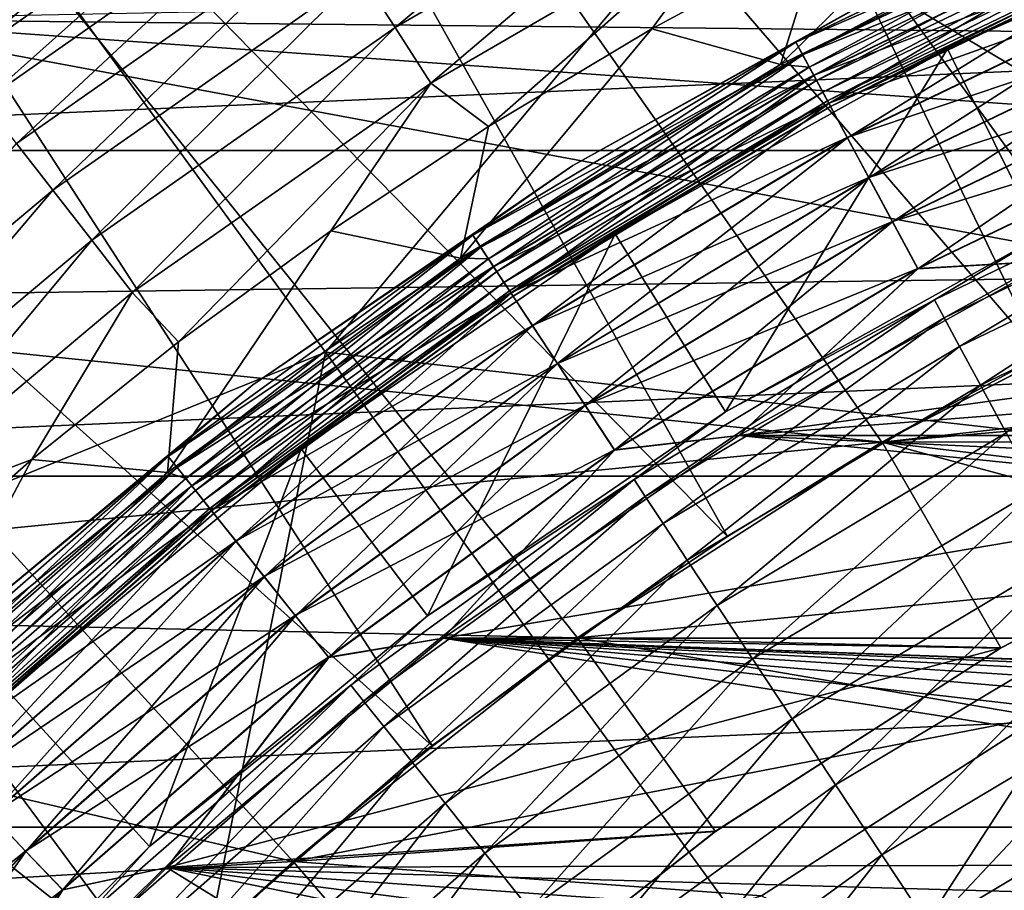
# Model space of a CAD drawing. Header units: metres. Extents: x -37.4 to 37.6, y -35 to 35.
# Tile 233 of 256: x -8.7 to -5.6, y 9 to 11.7. Entities that reach past the tile are written whole.
import ezdxf

# ---------------------------------------------------------------- set-up
doc = ezdxf.new("R2010")
doc.units = ezdxf.units.M
doc.layers.add('solid_506616_SW0001', color=7, linetype='CONTINUOUS')

msp = doc.modelspace()

# ---------------------------------------------------------------- linework, layer by layer
at = {"layer": 'solid_506616_SW0001'}
for points in [[(-8.553903, 16.965553, -102.800003), (-11.07969, 19.325901, -102.800003), (-19.325901, 11.07969, -102.800003)], [(-9.961311, 16.179316, -102.800003), (-8.553903, 16.965553, -102.800003), (-19.325901, 11.07969, -102.800003)], [(-3.924816, 11.34001, 24.77), (-5.164875, 16.865088, 23.259241), (-6.576528, 16.36632, 23.259241)], [(-4.98498, 10.915584, 24.77), (-6.576528, 16.36632, 23.259241), (-7.940796, 15.74963, 23.259241)], [(-4.459949, 11.140415, 24.77), (-3.924816, 11.34001, 24.77), (-6.576528, 16.36632, 23.259241)], [(-4.98498, 10.915584, 24.77), (-4.459949, 11.140415, 24.77), (-6.576528, 16.36632, 23.259241)], [(-5.498718, 10.666025, 24.77), (-7.940796, 15.74963, 23.259241), (-9.247851, 15.019465, 23.259241)], [(-5.498718, 10.666025, 24.77), (-4.98498, 10.915584, 24.77), (-7.940796, 15.74963, 23.259241)], [(-6.48769, 10.095042, 24.77), (-9.247851, 15.019465, 23.259241), (-10.488276, 14.181086, 23.259241)], [(-6, 10.392304, 24.77), (-5.498718, 10.666025, 24.77), (-9.247851, 15.019465, 23.259241)], [(-6.48769, 10.095042, 24.77), (-6, 10.392304, 24.77), (-9.247851, 15.019465, 23.259241)], [(-7.417908, 9.432637, 24.77), (-10.488276, 14.181086, 23.259241), (-11.653131, 13.24053, 23.259241)], [(-6.960683, 9.774912, 24.77), (-6.48769, 10.095042, 24.77), (-10.488276, 14.181086, 23.259241)], [(-7.417908, 9.432637, 24.77), (-6.960683, 9.774912, 24.77), (-10.488276, 14.181086, 23.259241)], [(12.827591, 0.574696, -156.300003), (-12.827591, 0.574696, -156.300003), (-8.927591, 13.574696, -156.300003)], [(12.827591, 0.574696, -156.300003), (-8.927591, 13.574696, -156.300003), (8.927591, 13.574696, -156.300003)], [(-8.280948, 8.684809, 24.77), (-11.653131, 13.24053, 23.259241), (-12.734027, 12.204576, 23.259241)], [(-7.858329, 9.068995, 24.77), (-7.417908, 9.432637, 24.77), (-11.653131, 13.24053, 23.259241)], [(-8.280948, 8.684809, 24.77), (-7.858329, 9.068995, 24.77), (-11.653131, 13.24053, 23.259241)], [(-7.756339, 10.676888, 75.962807), (-9.358871, 12.881983, 75.409752), (-9.773635, 9.854259, 75.852699)], [(-6.35379, 12.350456, 75.850883), (-9.358871, 12.881983, 75.409752), (-7.756339, 10.676888, 75.962807)], [(-5.401357, 12.778983, 75.875092), (-6.35379, 12.350456, 75.850883), (-4.901785, 10.351942, 76.275574)], [(-9.05036, 11.754933, 26.056376), (-8.026987, 12.473062, 26.056393), (-8.993527, 11.677598, 25.871439)], [(-8.026987, 12.473062, 26.056393), (-7.978336, 12.390121, 25.871445), (-8.993527, 11.677598, 25.871439)], [(-7.644891, 11.869614, 25.332724), (-6.618709, 12.466665, 25.332716), (-7.535912, 11.701383, 25.258499)], [(-6.618709, 12.466665, 25.332716), (-6.524271, 12.289781, 25.258495), (-7.535912, 11.701383, 25.258499)], [(-8.993527, 11.677598, 25.871439), (-7.978336, 12.390121, 25.871445), (-8.921685, 11.582563, 25.704565)], [(-7.978336, 12.390121, 25.871445), (-7.915718, 12.288644, 25.704561), (-8.921685, 11.582563, 25.704565)], [(-4.901785, 10.351942, 76.275574), (-6.35379, 12.350456, 75.850883), (-7.756339, 10.676888, 75.962807)], [(-8.921685, 11.582563, 25.704565), (-7.915718, 12.288644, 25.704561), (-8.833735, 11.468211, 25.557795)], [(-7.915718, 12.288644, 25.704561), (-7.838147, 12.166965, 25.557789), (-8.833735, 11.468211, 25.557795)], [(-7.535912, 11.701383, 25.258499), (-6.524271, 12.289781, 25.258495), (-7.423235, 11.525158, 25.212526)], [(-6.524271, 12.289781, 25.258495), (-6.427235, 12.104169, 25.212524), (-7.423235, 11.525158, 25.212526)], [(-11.313913, 11.313463, -3.596469), (11.313913, 11.313463, -3.596469), (10.284721, 12.256608, -3.596469)], [(-11.313913, 11.313463, -3.596469), (10.284721, 12.256608, -3.596469), (-10.284721, 12.256608, -3.596469)], [(-6.320427, 11.584622, 25.196838), (-6.195172, 11.984443, 25.196838), (-5.648385, 12.248886, 25.196838)], [(-5.244875, 12.108953, 25.196838), (-6.320427, 11.584622, 25.196838), (-5.648385, 12.248886, 25.196838)], [(-8.684809, 8.280948, 24.77), (-12.734027, 12.204576, 23.259241), (-13.723172, 11.080688, 23.259241)], [(-8.684809, 8.280948, 24.77), (-8.280948, 8.684809, 24.77), (-12.734027, 12.204576, 23.259241)], [(-8.833735, 11.468211, 25.557795), (-7.838147, 12.166965, 25.557789), (-8.730784, 11.33553, 25.43317)], [(-7.838147, 12.166965, 25.557789), (-7.746769, 12.026068, 25.433165), (-8.730784, 11.33553, 25.43317)], [(-6.271661, 11.654698, 18.127556), (-5.201694, 12.169968, 18.127556), (-5.906033, 11.860913, 18.299999)], [(-5.18402, 12.128617, 17.958963), (-5.201694, 12.169968, 18.127556), (-6.271661, 11.654698, 18.127556)], [(-6.271561, 11.654512, 20.473648), (-5.201611, 12.169773, 20.473648), (-6.250154, 11.614732, 20.642183)], [(-5.906033, 11.860913, 20.299999), (-5.201611, 12.169773, 20.473648), (-6.271561, 11.654512, 20.473648)], [(-5.201611, 12.169773, 20.473648), (-5.183856, 12.128234, 20.642183), (-6.250154, 11.614732, 20.642183)], [(-6.250351, 11.615099, 17.958963), (-5.18402, 12.128617, 17.958963), (-6.271661, 11.654698, 18.127556)], [(-5.155097, 12.06095, 17.800756), (-5.18402, 12.128617, 17.958963), (-6.250351, 11.615099, 17.958963)], [(-6.250154, 11.614732, 20.642183), (-5.183856, 12.128234, 20.642183), (-6.215191, 11.54976, 20.800303)], [(-5.183856, 12.128234, 20.642183), (-5.154858, 12.06039, 20.800303), (-6.215191, 11.54976, 20.800303)], [(-5.498673, 11.042825, 63.234383), (-5.793091, 11.634096, 25.393347), (-4.69492, 12.118986, 25.393347)], [(-5.110967, 11.957702, 25.34227), (-4.69492, 12.118986, 25.393347), (-5.793091, 11.634096, 25.393347)], [(-7.423235, 11.525158, 25.212526), (-6.427235, 12.104169, 25.212524), (-7.241239, 11.388767, 25.196838)], [(-6.427235, 12.104169, 25.212524), (-6.726329, 11.697468, 25.196838), (-7.241239, 11.388767, 25.196838)], [(-6.427235, 12.104169, 25.212524), (-6.195172, 11.984443, 25.196838), (-6.726329, 11.697468, 25.196838)], [(-6.229281, 11.575945, 25.203449), (-6.320427, 11.584622, 25.196838), (-5.244875, 12.108953, 25.196838)], [(-5.166544, 12.087732, 25.203449), (-6.229281, 11.575945, 25.203449), (-5.244875, 12.108953, 25.196838)], [(-6.206605, 11.533805, 25.222977), (-6.229281, 11.575945, 25.203449), (-5.166544, 12.087732, 25.203449)], [(-5.147737, 12.043729, 25.222977), (-6.206605, 11.533805, 25.222977), (-5.166544, 12.087732, 25.203449)], [(-6.21548, 11.550298, 17.800756), (-5.155097, 12.06095, 17.800756), (-6.250351, 11.615099, 17.958963)], [(-5.115808, 11.969027, 17.657747), (-5.155097, 12.06095, 17.800756), (-6.21548, 11.550298, 17.800756)], [(-6.215191, 11.54976, 20.800303), (-5.154858, 12.06039, 20.800303), (-6.167736, 11.461575, 20.943188)], [(-5.154858, 12.06039, 20.800303), (-5.115499, 11.968305, 20.943188), (-6.167736, 11.461575, 20.943188)], [(-8.730784, 11.33553, 25.43317), (-7.746769, 12.026068, 25.433165), (-8.61618, 11.18815, 25.332727)], [(-7.746769, 12.026068, 25.433165), (-7.644891, 11.869614, 25.332724), (-8.61618, 11.18815, 25.332727)], [(-6.187057, 11.497478, 25.254116), (-6.206605, 11.533805, 25.222977), (-5.147737, 12.043729, 25.222977)], [(-5.131524, 12.005796, 25.254116), (-6.187057, 11.497478, 25.254116), (-5.147737, 12.043729, 25.222977)], [(-6.171943, 11.469391, 25.294785), (-6.187057, 11.497478, 25.254116), (-5.131524, 12.005796, 25.254116)], [(-5.118988, 11.976467, 25.294785), (-6.171943, 11.469391, 25.294785), (-5.131524, 12.005796, 25.254116)], [(-6.320427, 11.584622, 25.196838), (-6.726329, 11.697468, 25.196838), (-6.195172, 11.984443, 25.196838)], [(-6.168108, 11.462266, 17.657747), (-5.115808, 11.969027, 17.657747), (-6.21548, 11.550298, 17.800756)], [(-6.162271, 11.45142, 25.34227), (-6.171943, 11.469391, 25.294785), (-5.118988, 11.976467, 25.294785)], [(-5.067346, 11.855645, 17.534292), (-5.115808, 11.969027, 17.657747), (-6.168108, 11.462266, 17.657747)], [(-6.167736, 11.461575, 20.943188), (-5.115499, 11.968305, 20.943188), (-6.109234, 11.35286, 21.066492)], [(-5.110967, 11.957702, 25.34227), (-6.162271, 11.45142, 25.34227), (-5.118988, 11.976467, 25.294785)], [(-5.115499, 11.968305, 20.943188), (-5.066978, 11.854784, 21.066492), (-6.109234, 11.35286, 21.066492)], [(-5.110967, 11.957702, 25.34227), (-5.793091, 11.634096, 25.393347), (-6.162271, 11.45142, 25.34227)], [(-9.352347, 11.727472, 3.8), (-1.708294, 11.877765, 3.8), (-2.829124, 11.661559, 3.8)], [(-8.61618, 11.18815, 25.332727), (-7.644891, 11.869614, 25.332724), (-8.493369, 11.029817, 25.258501)], [(-7.644891, 11.869614, 25.332724), (-7.535912, 11.701383, 25.258499), (-8.493369, 11.029817, 25.258501)], [(-6.975226, 11.265377, 20.299999), (-5.906033, 11.860913, 20.299999), (-6.271561, 11.654512, 20.473648)], [(-5.906033, 11.860913, 18.299999), (-5.906033, 11.860913, 20.299999), (-6.975226, 11.265377, 20.299999)], [(-6.975226, 11.265377, 18.299999), (-5.906033, 11.860913, 18.299999), (-6.975226, 11.265377, 20.299999)], [(-6.271661, 11.654698, 18.127556), (-5.906033, 11.860913, 18.299999), (-6.975226, 11.265377, 18.299999)], [(-6.109678, 11.353684, 17.534292), (-5.067346, 11.855645, 17.534292), (-6.168108, 11.462266, 17.657747)], [(-5.011188, 11.724257, 17.434149), (-5.067346, 11.855645, 17.534292), (-6.109678, 11.353684, 17.534292)], [(-6.109234, 11.35286, 21.066492), (-5.066978, 11.854784, 21.066492), (-6.041467, 11.226928, 21.166462)], [(-5.066978, 11.854784, 21.066492), (-5.010772, 11.723284, 21.166462), (-6.041467, 11.226928, 21.166462)], [(-10.366118, 10.841528, 3.8), (-9.352347, 11.727472, 3.8), (-4.985572, 10.915195, 3.8)], [(-9.352347, 11.727472, 3.8), (-2.829124, 11.661559, 3.8), (-3.924214, 11.340185, 3.8)], [(-9.352347, 11.727472, 3.8), (-3.924214, 11.340185, 3.8), (-4.985572, 10.915195, 3.8)], [(-6.041969, 11.227859, 17.434149), (-5.011188, 11.724257, 17.434149), (-6.109678, 11.353684, 17.534292)], [(-4.949044, 11.578863, 17.360367), (-5.011188, 11.724257, 17.434149), (-6.041969, 11.227859, 17.434149)], [(-6.041467, 11.226928, 21.166462), (-5.010772, 11.723284, 21.166462), (-5.966497, 11.08761, 21.240049)], [(-5.010772, 11.723284, 21.166462), (-4.948592, 11.577807, 21.240049), (-5.966497, 11.08761, 21.240049)], [(-8.493369, 11.029817, 25.258501), (-7.535912, 11.701383, 25.258499), (-8.365795, 10.864279, 25.212526)], [(-7.535912, 11.701383, 25.258499), (-7.423235, 11.525158, 25.212526), (-8.365795, 10.864279, 25.212526)], [(-7.329728, 10.973363, 25.196838), (-7.241239, 11.388767, 25.196838), (-6.726329, 11.697468, 25.196838)], [(-6.320427, 11.584622, 25.196838), (-7.329728, 10.973363, 25.196838), (-6.726329, 11.697468, 25.196838)], [(-7.291132, 11.045593, 18.127556), (-6.271661, 11.654698, 18.127556), (-6.975226, 11.265377, 18.299999)], [(-6.250351, 11.615099, 17.958963), (-6.271661, 11.654698, 18.127556), (-7.291132, 11.045593, 18.127556)], [(-7.291016, 11.045417, 20.473648), (-6.271561, 11.654512, 20.473648), (-7.266129, 11.007715, 20.642183)], [(-6.975226, 11.265377, 20.299999), (-6.271561, 11.654512, 20.473648), (-7.291016, 11.045417, 20.473648)], [(-6.271561, 11.654512, 20.473648), (-6.250154, 11.614732, 20.642183), (-7.266129, 11.007715, 20.642183)], [(-6.49412, 10.488364, 63.234383), (-6.841838, 11.049948, 25.393347), (-5.793091, 11.634096, 25.393347)], [(-6.162271, 11.45142, 25.34227), (-5.793091, 11.634096, 25.393347), (-6.841838, 11.049948, 25.393347)], [(-5.498673, 11.042825, 63.234383), (-6.49412, 10.488364, 63.234383), (-5.793091, 11.634096, 25.393347)], [(-7.266359, 11.008063, 17.958963), (-6.250351, 11.615099, 17.958963), (-7.291132, 11.045593, 18.127556)], [(-6.21548, 11.550298, 17.800756), (-6.250351, 11.615099, 17.958963), (-7.266359, 11.008063, 17.958963)], [(-7.266129, 11.007715, 20.642183), (-6.250154, 11.614732, 20.642183), (-7.225482, 10.946138, 20.800303)], [(-6.250154, 11.614732, 20.642183), (-6.215191, 11.54976, 20.800303), (-7.225482, 10.946138, 20.800303)], [(-7.241864, 10.970955, 25.203449), (-7.329728, 10.973363, 25.196838), (-6.320427, 11.584622, 25.196838)], [(-6.229281, 11.575945, 25.203449), (-7.241864, 10.970955, 25.203449), (-6.320427, 11.584622, 25.196838)], [(-7.215501, 10.931017, 25.222977), (-7.241864, 10.970955, 25.203449), (-6.229281, 11.575945, 25.203449)], [(-6.206605, 11.533805, 25.222977), (-7.215501, 10.931017, 25.222977), (-6.229281, 11.575945, 25.203449)], [(-5.967041, 11.088621, 17.360367), (-4.949044, 11.578863, 17.360367), (-6.041969, 11.227859, 17.434149)], [(-4.882805, 11.423889, 17.315193), (-4.949044, 11.578863, 17.360367), (-5.967041, 11.088621, 17.360367)], [(-5.966497, 11.08761, 21.240049), (-4.948592, 11.577807, 21.240049), (-5.886607, 10.93915, 21.285019)], [(-4.948592, 11.577807, 21.240049), (-4.882332, 11.422783, 21.285019), (-5.886607, 10.93915, 21.285019)], [(-7.225819, 10.946648, 17.800756), (-6.21548, 11.550298, 17.800756), (-7.266359, 11.008063, 17.958963)], [(-6.168108, 11.462266, 17.657747), (-6.21548, 11.550298, 17.800756), (-7.225819, 10.946648, 17.800756)], [(-7.225482, 10.946138, 20.800303), (-6.215191, 11.54976, 20.800303), (-7.170314, 10.862561, 20.943188)], [(-7.192776, 10.896589, 25.254116), (-7.215501, 10.931017, 25.222977), (-6.206605, 11.533805, 25.222977)], [(-6.187057, 11.497478, 25.254116), (-7.192776, 10.896589, 25.254116), (-6.206605, 11.533805, 25.222977)], [(-6.215191, 11.54976, 20.800303), (-6.167736, 11.461575, 20.943188), (-7.170314, 10.862561, 20.943188)], [(-8.365795, 10.864279, 25.212526), (-7.423235, 11.525158, 25.212526), (-8.219419, 10.708972, 25.196838)], [(-7.423235, 11.525158, 25.212526), (-7.738779, 11.059411, 25.196838), (-8.219419, 10.708972, 25.196838)], [(-7.423235, 11.525158, 25.212526), (-7.241239, 11.388767, 25.196838), (-7.738779, 11.059411, 25.196838)], [(-7.175204, 10.86997, 25.294785), (-7.192776, 10.896589, 25.254116), (-6.187057, 11.497478, 25.254116)], [(-6.171943, 11.469391, 25.294785), (-7.175204, 10.86997, 25.294785), (-6.187057, 11.497478, 25.254116)], [(-7.163961, 10.852938, 25.34227), (-7.175204, 10.86997, 25.294785), (-6.171943, 11.469391, 25.294785)], [(-6.162271, 11.45142, 25.34227), (-7.163961, 10.852938, 25.34227), (-6.171943, 11.469391, 25.294785)], [(-7.170747, 10.863217, 17.657747), (-6.168108, 11.462266, 17.657747), (-7.225819, 10.946648, 17.800756)], [(-6.109678, 11.353684, 17.534292), (-6.168108, 11.462266, 17.657747), (-7.170747, 10.863217, 17.657747)], [(-7.170314, 10.862561, 20.943188), (-6.167736, 11.461575, 20.943188), (-7.102303, 10.759529, 21.066492)], [(-6.162271, 11.45142, 25.34227), (-6.841838, 11.049948, 25.393347), (-7.163961, 10.852938, 25.34227)], [(-6.167736, 11.461575, 20.943188), (-6.109234, 11.35286, 21.066492), (-7.102303, 10.759529, 21.066492)], [(-5.887177, 10.940209, 17.315193), (-4.882805, 11.423889, 17.315193), (-5.967041, 11.088621, 17.360367)], [(-5.463039, 10.964374, 17.299999), (-4.882805, 11.423889, 17.315193), (-5.887177, 10.940209, 17.315193)], [(-5.886607, 10.93915, 21.285019), (-4.882332, 11.422783, 21.285019), (-5.463039, 10.964374, 21.299999)], [(-7.329728, 10.973363, 25.196838), (-7.738779, 11.059411, 25.196838), (-7.241239, 11.388767, 25.196838)], [(-7.102818, 10.76031, 17.534292), (-6.109678, 11.353684, 17.534292), (-7.170747, 10.863217, 17.657747)], [(-6.041969, 11.227859, 17.434149), (-6.109678, 11.353684, 17.534292), (-7.102818, 10.76031, 17.534292)], [(-7.102303, 10.759529, 21.066492), (-6.109234, 11.35286, 21.066492), (-7.02352, 10.640178, 21.166462)], [(-6.109234, 11.35286, 21.066492), (-6.041467, 11.226928, 21.166462), (-7.02352, 10.640178, 21.166462)], [(-12.256732, 10.284498, -3.596469), (12.256732, 10.284498, -3.596469), (11.313913, 11.313463, -3.596469)], [(-12.256732, 10.284498, -3.596469), (11.313913, 11.313463, -3.596469), (-11.313913, 11.313463, -3.596469)], [(-8.730784, 11.33553, 25.43317), (-8.61618, 11.18815, 25.332727), (-9.524857, 10.425421, 25.332733)], [(-5.833931, 10.841261, 63.51548), (-5.498673, 11.042825, 63.234383), (-4.838643, 11.320567, 63.51548)], [(-5.833931, 10.841261, 63.51548), (-4.838643, 11.320567, 63.51548), (-5.803501, 10.784712, 63.790558)], [(-4.838643, 11.320567, 63.51548), (-4.813404, 11.261518, 63.790558), (-5.803501, 10.784712, 63.790558)], [(-7.984909, 10.573729, 20.299999), (-6.975226, 11.265377, 20.299999), (-7.291016, 11.045417, 20.473648)], [(-6.975226, 11.265377, 18.299999), (-6.975226, 11.265377, 20.299999), (-7.984909, 10.573729, 20.299999)], [(-7.984909, 10.573729, 18.299999), (-6.975226, 11.265377, 18.299999), (-7.984909, 10.573729, 20.299999)], [(-7.291132, 11.045593, 18.127556), (-6.975226, 11.265377, 18.299999), (-7.984909, 10.573729, 18.299999)], [(-5.803501, 10.784712, 63.790558), (-4.813404, 11.261518, 63.790558), (-5.75501, 10.6946, 64.053841)], [(-4.813404, 11.261518, 63.790558), (-4.773185, 11.167422, 64.053841), (-5.75501, 10.6946, 64.053841)], [(-7.024103, 10.641061, 17.434149), (-6.041969, 11.227859, 17.434149), (-7.102818, 10.76031, 17.534292)], [(-5.967041, 11.088621, 17.360367), (-6.041969, 11.227859, 17.434149), (-7.024103, 10.641061, 17.434149)], [(-7.02352, 10.640178, 21.166462), (-6.041467, 11.226928, 21.166462), (-6.936364, 10.508142, 21.240049)], [(-6.041467, 11.226928, 21.166462), (-5.966497, 11.08761, 21.240049), (-6.936364, 10.508142, 21.240049)], [(-9.524857, 10.425421, 25.332733), (-8.61618, 11.18815, 25.332727), (-9.388991, 10.278032, 25.258505)], [(-8.61618, 11.18815, 25.332727), (-8.493369, 11.029817, 25.258501), (-9.388991, 10.278032, 25.258505)], [(-5.75501, 10.6946, 64.053841), (-4.773185, 11.167422, 64.053841), (-5.689425, 10.572723, 64.300087)], [(-4.773185, 11.167422, 64.053841), (-4.71879, 11.040157, 64.300087), (-5.689425, 10.572723, 64.300087)], [(-9.068995, 7.858329, 24.77), (-8.684809, 8.280948, 24.77), (-13.723172, 11.080688, 23.259241)], [(-6.936996, 10.5091, 17.360367), (-5.967041, 11.088621, 17.360367), (-7.024103, 10.641061, 17.434149)], [(-5.887177, 10.940209, 17.315193), (-5.967041, 11.088621, 17.360367), (-6.936996, 10.5091, 17.360367)], [(-6.936364, 10.508142, 21.240049), (-5.966497, 11.08761, 21.240049), (-6.843487, 10.36744, 21.285019)], [(-5.966497, 11.08761, 21.240049), (-5.886607, 10.93915, 21.285019), (-6.843487, 10.36744, 21.285019)], [(-9.388991, 10.278032, 25.258505), (-8.493369, 11.029817, 25.258501), (-9.24734, 10.124281, 25.212526)], [(-8.493369, 11.029817, 25.258501), (-8.365795, 10.864279, 25.212526), (-9.24734, 10.124281, 25.212526)], [(-8.25396, 10.296405, 25.196838), (-8.219419, 10.708972, 25.196838), (-7.738779, 11.059411, 25.196838)], [(-7.329728, 10.973363, 25.196838), (-8.25396, 10.296405, 25.196838), (-7.738779, 11.059411, 25.196838)], [(-8.2519, 10.347554, 18.127556), (-7.291132, 11.045593, 18.127556), (-7.984909, 10.573729, 18.299999)], [(-7.266359, 11.008063, 17.958963), (-7.291132, 11.045593, 18.127556), (-8.2519, 10.347554, 18.127556)], [(-8.251768, 10.347389, 20.473648), (-7.291016, 11.045417, 20.473648), (-8.223601, 10.31207, 20.642183)], [(-7.984909, 10.573729, 20.299999), (-7.291016, 11.045417, 20.473648), (-8.251768, 10.347389, 20.473648)], [(-7.291016, 11.045417, 20.473648), (-7.266129, 11.007715, 20.642183), (-8.223601, 10.31207, 20.642183)], [(-7.434162, 9.844421, 63.234383), (-7.832212, 10.371526, 25.393347), (-6.841838, 11.049948, 25.393347)], [(-7.163961, 10.852938, 25.34227), (-6.841838, 11.049948, 25.393347), (-7.832212, 10.371526, 25.393347)], [(-6.49412, 10.488364, 63.234383), (-7.434162, 9.844421, 63.234383), (-6.841838, 11.049948, 25.393347)], [(-5.833931, 10.841261, 63.51548), (-6.49412, 10.488364, 63.234383), (-5.498673, 11.042825, 63.234383)], [(-5.689425, 10.572723, 64.300087), (-4.71879, 11.040157, 64.300087), (-5.608056, 10.421514, 64.524376)], [(-8.223862, 10.312397, 17.958963), (-7.266359, 11.008063, 17.958963), (-8.2519, 10.347554, 18.127556)], [(-7.225819, 10.946648, 17.800756), (-7.266359, 11.008063, 17.958963), (-8.223862, 10.312397, 17.958963)], [(-8.223601, 10.31207, 20.642183), (-7.266129, 11.007715, 20.642183), (-8.177599, 10.254385, 20.800303)], [(-7.266129, 11.007715, 20.642183), (-7.225482, 10.946138, 20.800303), (-8.177599, 10.254385, 20.800303)], [(-8.196139, 10.277634, 25.203449), (-8.25396, 10.296405, 25.196838), (-7.329728, 10.973363, 25.196838)], [(-7.241864, 10.970955, 25.203449), (-8.196139, 10.277634, 25.203449), (-7.329728, 10.973363, 25.196838)], [(-8.166303, 10.24022, 25.222977), (-8.196139, 10.277634, 25.203449), (-7.241864, 10.970955, 25.203449)], [(-7.215501, 10.931017, 25.222977), (-8.166303, 10.24022, 25.222977), (-7.241864, 10.970955, 25.203449)], [(-8.177979, 10.254863, 17.800756), (-7.225819, 10.946648, 17.800756), (-8.223862, 10.312397, 17.958963)], [(-7.170747, 10.863217, 17.657747), (-7.225819, 10.946648, 17.800756), (-8.177979, 10.254863, 17.800756)], [(-8.177599, 10.254385, 20.800303), (-7.225482, 10.946138, 20.800303), (-8.115161, 10.17609, 20.943188)], [(-7.225482, 10.946138, 20.800303), (-7.170314, 10.862561, 20.943188), (-8.115161, 10.17609, 20.943188)], [(-6.84415, 10.368444, 17.315193), (-5.887177, 10.940209, 17.315193), (-6.936996, 10.5091, 17.360367)], [(-6.451538, 10.413257, 17.299999), (-5.887177, 10.940209, 17.315193), (-6.84415, 10.368444, 17.315193)], [(-6.843487, 10.36744, 21.285019), (-5.886607, 10.93915, 21.285019), (-6.451538, 10.413257, 21.299999)], [(-6.451538, 10.413257, 21.299999), (-5.463039, 10.964374, 21.299999), (6.451538, 10.413257, 21.299999)], [(-5.886607, 10.93915, 21.285019), (-5.463039, 10.964374, 21.299999), (-6.451538, 10.413257, 21.299999)], [(-6.451538, 10.413257, 17.299999), (-5.463039, 10.964374, 17.299999), (-5.887177, 10.940209, 17.315193)], [(-2.652763, 10.932755, 17.299999), (-5.463039, 10.964374, 17.299999), (-6.451538, 10.413257, 17.299999)], [(-10.366118, 10.841528, 3.8), (-4.985572, 10.915195, 3.8), (-5.999434, 10.392476, 3.8)], [(-8.140582, 10.207967, 25.254116), (-8.166303, 10.24022, 25.222977), (-7.215501, 10.931017, 25.222977)], [(-7.192776, 10.896589, 25.254116), (-8.140582, 10.207967, 25.254116), (-7.215501, 10.931017, 25.222977)], [(-3.679598, 10.631022, 17.299999), (-2.652763, 10.932755, 17.299999), (-6.451538, 10.413257, 17.299999)], [(-4.985572, 10.915195, 28.799999), (-5.498718, 10.666025, 24.77), (-6, 10.392304, 24.77)], [(-5.999434, 10.392476, 28.799999), (-4.985572, 10.915195, 28.799999), (-6, 10.392304, 24.77)], [(-4.673523, 10.233313, 4.55), (-5.999434, 10.392476, 3.8), (-4.985572, 10.915195, 3.8)], [(-1.564921, 10.887947, 28.799999), (-4.985572, 10.915195, 28.799999), (-5.999434, 10.392476, 28.799999)], [(-8.120696, 10.18303, 25.294785), (-8.140582, 10.207967, 25.254116), (-7.192776, 10.896589, 25.254116)], [(-7.175204, 10.86997, 25.294785), (-8.120696, 10.18303, 25.294785), (-7.192776, 10.896589, 25.254116)], [(-2.593749, 10.68982, 28.799999), (-1.564921, 10.887947, 28.799999), (-5.999434, 10.392476, 28.799999)], [(-9.24734, 10.124281, 25.212526), (-8.365795, 10.864279, 25.212526), (-8.682631, 10.337612, 25.196838)], [(-8.365795, 10.864279, 25.212526), (-8.219419, 10.708972, 25.196838), (-8.682631, 10.337612, 25.196838)], [(-8.11565, 10.176704, 17.657747), (-7.170747, 10.863217, 17.657747), (-8.177979, 10.254863, 17.800756)], [(-8.107971, 10.167074, 25.34227), (-8.120696, 10.18303, 25.294785), (-7.175204, 10.86997, 25.294785)], [(-7.102818, 10.76031, 17.534292), (-7.170747, 10.863217, 17.657747), (-8.11565, 10.176704, 17.657747)], [(-8.115161, 10.17609, 20.943188), (-7.170314, 10.862561, 20.943188), (-8.038188, 10.079569, 21.066492)], [(-7.163961, 10.852938, 25.34227), (-8.107971, 10.167074, 25.34227), (-7.175204, 10.86997, 25.294785)], [(-7.163961, 10.852938, 25.34227), (-7.832212, 10.371526, 25.393347), (-8.107971, 10.167074, 25.34227)], [(-7.170314, 10.862561, 20.943188), (-7.102303, 10.759529, 21.066492), (-8.038188, 10.079569, 21.066492)], [(-11.295488, 9.869639, 3.8), (-10.366118, 10.841528, 3.8), (-5.999434, 10.392476, 3.8)], [(-6.782249, 10.274668, 63.51548), (-6.49412, 10.488364, 63.234383), (-5.833931, 10.841261, 63.51548)], [(-6.782249, 10.274668, 63.51548), (-5.833931, 10.841261, 63.51548), (-6.746872, 10.221074, 63.790558)], [(-5.833931, 10.841261, 63.51548), (-5.803501, 10.784712, 63.790558), (-6.746872, 10.221074, 63.790558)], [(-6.746872, 10.221074, 63.790558), (-5.803501, 10.784712, 63.790558), (-6.690498, 10.135672, 64.053841)], [(-5.803501, 10.784712, 63.790558), (-5.75501, 10.6946, 64.053841), (-6.690498, 10.135672, 64.053841)], [(-8.038772, 10.0803, 17.534292), (-7.102818, 10.76031, 17.534292), (-8.11565, 10.176704, 17.657747)], [(-7.024103, 10.641061, 17.434149), (-7.102818, 10.76031, 17.534292), (-8.038772, 10.0803, 17.534292)], [(-8.038188, 10.079569, 21.066492), (-7.102303, 10.759529, 21.066492), (-7.949024, 9.96776, 21.166462)], [(-7.102303, 10.759529, 21.066492), (-7.02352, 10.640178, 21.166462), (-7.949024, 9.96776, 21.166462)], [(-8.25396, 10.296405, 25.196838), (-8.682631, 10.337612, 25.196838), (-8.219419, 10.708972, 25.196838)], [(-6.690498, 10.135672, 64.053841), (-5.75501, 10.6946, 64.053841), (-6.614253, 10.020164, 64.300087)], [(-5.75501, 10.6946, 64.053841), (-5.689425, 10.572723, 64.300087), (-6.614253, 10.020164, 64.300087)], [(-3.597744, 10.394807, 28.799999), (-2.593749, 10.68982, 28.799999), (-5.999434, 10.392476, 28.799999)], [(-7.756339, 10.676888, 75.962807), (-9.773635, 9.854259, 75.852699), (-8.318792, 7.85184, 76.277832)], [(-6.136308, 8.447708, 76.414948), (-7.756339, 10.676888, 75.962807), (-8.318792, 7.85184, 76.277832)], [(-4.901785, 10.351942, 76.275574), (-7.756339, 10.676888, 75.962807), (-6.136308, 8.447708, 76.414948)], [(-7.949684, 9.968588, 17.434149), (-7.024103, 10.641061, 17.434149), (-8.038772, 10.0803, 17.534292)], [(-6.936996, 10.5091, 17.360367), (-7.024103, 10.641061, 17.434149), (-7.949684, 9.968588, 17.434149)], [(-7.949024, 9.96776, 21.166462), (-7.02352, 10.640178, 21.166462), (-7.850382, 9.844069, 21.240049)], [(-7.02352, 10.640178, 21.166462), (-6.936364, 10.508142, 21.240049), (-7.850382, 9.844069, 21.240049)], [(-4.672993, 10.233531, 17.299999), (-3.679598, 10.631022, 17.299999), (-6.451538, 10.413257, 17.299999)], [(-8.926467, 9.791868, 20.299999), (-7.984909, 10.573729, 20.299999), (-8.251768, 10.347389, 20.473648)], [(-7.984909, 10.573729, 18.299999), (-7.984909, 10.573729, 20.299999), (-8.926467, 9.791868, 20.299999)], [(-8.926467, 9.791868, 18.299999), (-7.984909, 10.573729, 18.299999), (-8.926467, 9.791868, 20.299999)], [(-8.2519, 10.347554, 18.127556), (-7.984909, 10.573729, 18.299999), (-8.926467, 9.791868, 18.299999)], [(-6.614253, 10.020164, 64.300087), (-5.689425, 10.572723, 64.300087), (-6.519656, 9.876857, 64.524376)], [(-5.689425, 10.572723, 64.300087), (-5.608056, 10.421514, 64.524376), (-6.519656, 9.876857, 64.524376)], [(-7.851099, 9.844966, 17.360367), (-6.936996, 10.5091, 17.360367), (-7.949684, 9.968588, 17.434149)], [(-6.84415, 10.368444, 17.315193), (-6.936996, 10.5091, 17.360367), (-7.851099, 9.844966, 17.360367)], [(-7.850382, 9.844069, 21.240049), (-6.936364, 10.508142, 21.240049), (-7.745268, 9.712258, 21.285019)], [(-6.936364, 10.508142, 21.240049), (-6.843487, 10.36744, 21.285019), (-7.745268, 9.712258, 21.285019)], [(-6.782249, 10.274668, 63.51548), (-7.434162, 9.844421, 63.234383), (-6.49412, 10.488364, 63.234383)], [(-7.38475, 9.773803, 21.299999), (-6.451538, 10.413257, 21.299999), (7.38475, 9.773803, 21.299999)], [(-6.843487, 10.36744, 21.285019), (-6.451538, 10.413257, 21.299999), (-7.38475, 9.773803, 21.299999)], [(-7.38475, 9.773803, 17.299999), (-6.451538, 10.413257, 17.299999), (-6.84415, 10.368444, 17.315193)], [(-4.672993, 10.233531, 17.299999), (-6.451538, 10.413257, 17.299999), (-7.38475, 9.773803, 17.299999)], [(-6.519656, 9.876857, 64.524376), (-5.608056, 10.421514, 64.524376), (-6.408596, 9.708607, 64.722237)], [(-6.451538, 10.413257, 21.299999), (6.451538, 10.413257, 21.299999), (7.38475, 9.773803, 21.299999)], [(-5.608056, 10.421514, 64.524376), (-5.512524, 10.243985, 64.722237), (-6.408596, 9.708607, 64.722237)], [(-11.295488, 9.869639, 3.8), (-5.999434, 10.392476, 3.8), (-6.960994, 9.774679, 3.8)], [(-5.625116, 9.742719, 4.55), (-6.960994, 9.774679, 3.8), (-5.999434, 10.392476, 3.8)], [(-6.960994, 9.774679, 28.799999), (-5.999434, 10.392476, 28.799999), (-6.960683, 9.774912, 24.77)], [(-4.569046, 10.006166, 28.799999), (-5.999434, 10.392476, 28.799999), (-6.960994, 9.774679, 28.799999)], [(-5.999434, 10.392476, 28.799999), (-6.48769, 10.095042, 24.77), (-6.960683, 9.774912, 24.77)], [(-5.999434, 10.392476, 28.799999), (-6, 10.392304, 24.77), (-6.48769, 10.095042, 24.77)], [(-4.569046, 10.006166, 28.799999), (-3.597744, 10.394807, 28.799999), (-5.999434, 10.392476, 28.799999)], [(-4.673523, 10.233313, 4.55), (-5.625116, 9.742719, 4.55), (-5.999434, 10.392476, 3.8)], [(-9.146228, 9.566204, 18.127556), (-8.2519, 10.347554, 18.127556), (-8.926467, 9.791868, 18.299999)], [(-8.223862, 10.312397, 17.958963), (-8.2519, 10.347554, 18.127556), (-9.146228, 9.566204, 18.127556)], [(-9.146081, 9.566051, 20.473648), (-8.251768, 10.347389, 20.473648), (-9.114862, 9.533399, 20.642183)], [(-8.926467, 9.791868, 20.299999), (-8.251768, 10.347389, 20.473648), (-9.146081, 9.566051, 20.473648)], [(-8.251768, 10.347389, 20.473648), (-8.223601, 10.31207, 20.642183), (-9.114862, 9.533399, 20.642183)], [(-8.310778, 9.116488, 63.234383), (-8.755765, 9.604617, 25.393347), (-7.832212, 10.371526, 25.393347)], [(-8.107971, 10.167074, 25.34227), (-7.832212, 10.371526, 25.393347), (-8.755765, 9.604617, 25.393347)], [(-7.434162, 9.844421, 63.234383), (-8.310778, 9.116488, 63.234383), (-7.832212, 10.371526, 25.393347)], [(-7.746018, 9.7132, 17.315193), (-6.84415, 10.368444, 17.315193), (-7.851099, 9.844966, 17.360367)], [(-7.38475, 9.773803, 17.299999), (-6.84415, 10.368444, 17.315193), (-7.746018, 9.7132, 17.315193)], [(-7.745268, 9.712258, 21.285019), (-6.843487, 10.36744, 21.285019), (-7.38475, 9.773803, 21.299999)], [(-3.435311, 8.33354, 76.619522), (-4.901785, 10.351942, 76.275574), (-6.136308, 8.447708, 76.414948)], [(-9.24734, 10.124281, 25.212526), (-8.682631, 10.337612, 25.196838), (-9.128265, 9.94531, 25.196838)], [(-9.092384, 9.565181, 25.196838), (-9.128265, 9.94531, 25.196838), (-8.682631, 10.337612, 25.196838)], [(-8.25396, 10.296405, 25.196838), (-9.092384, 9.565181, 25.196838), (-8.682631, 10.337612, 25.196838)], [(-13.106272, 9.177376, -3.596469), (13.106272, 9.177376, -3.596469), (12.256732, 10.284498, -3.596469)], [(-13.106272, 9.177376, -3.596469), (12.256732, 10.284498, -3.596469), (-12.256732, 10.284498, -3.596469)], [(-9.115151, 9.533701, 17.958963), (-8.223862, 10.312397, 17.958963), (-9.146228, 9.566204, 18.127556)], [(-8.177979, 10.254863, 17.800756), (-8.223862, 10.312397, 17.958963), (-9.115151, 9.533701, 17.958963)], [(-9.114862, 9.533399, 20.642183), (-8.223601, 10.31207, 20.642183), (-9.063874, 9.480069, 20.800303)], [(-9.084424, 9.501562, 25.203449), (-9.092384, 9.565181, 25.196838), (-8.25396, 10.296405, 25.196838)], [(-8.196139, 10.277634, 25.203449), (-9.084424, 9.501562, 25.203449), (-8.25396, 10.296405, 25.196838)], [(-8.223601, 10.31207, 20.642183), (-8.177599, 10.254385, 20.800303), (-9.063874, 9.480069, 20.800303)], [(-9.064297, 9.480511, 17.800756), (-8.177979, 10.254863, 17.800756), (-9.115151, 9.533701, 17.958963)], [(-9.051353, 9.466973, 25.222977), (-9.084424, 9.501562, 25.203449), (-8.196139, 10.277634, 25.203449)], [(-8.11565, 10.176704, 17.657747), (-8.177979, 10.254863, 17.800756), (-9.064297, 9.480511, 17.800756)], [(-9.063874, 9.480069, 20.800303), (-8.177599, 10.254385, 20.800303), (-8.99467, 9.407687, 20.943188)], [(-8.166303, 10.24022, 25.222977), (-9.051353, 9.466973, 25.222977), (-8.196139, 10.277634, 25.203449)], [(-8.177599, 10.254385, 20.800303), (-8.115161, 10.17609, 20.943188), (-8.99467, 9.407687, 20.943188)], [(-7.67596, 9.625349, 63.51548), (-7.434162, 9.844421, 63.234383), (-6.782249, 10.274668, 63.51548)], [(-7.67596, 9.625349, 63.51548), (-6.782249, 10.274668, 63.51548), (-7.635921, 9.575142, 63.790558)], [(-6.782249, 10.274668, 63.51548), (-6.746872, 10.221074, 63.790558), (-7.635921, 9.575142, 63.790558)], [(-9.022846, 9.437157, 25.254116), (-9.051353, 9.466973, 25.222977), (-8.166303, 10.24022, 25.222977)], [(-8.140582, 10.207967, 25.254116), (-9.022846, 9.437157, 25.254116), (-8.166303, 10.24022, 25.222977)], [(-5.625584, 9.74227, 17.299999), (-4.672993, 10.233531, 17.299999), (-7.38475, 9.773803, 17.299999)], [(-6.408596, 9.708607, 64.722237), (-5.512524, 10.243985, 64.722237), (-6.283286, 9.518771, 64.889717)], [(-5.512524, 10.243985, 64.722237), (-5.404735, 10.043681, 64.889717), (-6.283286, 9.518771, 64.889717)], [(-5.625584, 9.74227, 17.299999), (-4.673523, 10.233313, 4.55), (-4.672993, 10.233531, 17.299999)], [(-5.625584, 9.74227, 17.299999), (-5.625116, 9.742719, 4.55), (-4.673523, 10.233313, 4.55)], [(-9.000804, 9.414103, 25.294785), (-9.022846, 9.437157, 25.254116), (-8.140582, 10.207967, 25.254116)], [(-8.120696, 10.18303, 25.294785), (-9.000804, 9.414103, 25.294785), (-8.140582, 10.207967, 25.254116)], [(-7.635921, 9.575142, 63.790558), (-6.746872, 10.221074, 63.790558), (-7.572119, 9.495137, 64.053841)], [(-6.746872, 10.221074, 63.790558), (-6.690498, 10.135672, 64.053841), (-7.572119, 9.495137, 64.053841)], [(-8.995213, 9.408255, 17.657747), (-8.11565, 10.176704, 17.657747), (-9.064297, 9.480511, 17.800756)], [(-8.9867, 9.399352, 25.34227), (-9.000804, 9.414103, 25.294785), (-8.120696, 10.18303, 25.294785)], [(-8.038772, 10.0803, 17.534292), (-8.11565, 10.176704, 17.657747), (-8.995213, 9.408255, 17.657747)], [(-8.99467, 9.407687, 20.943188), (-8.115161, 10.17609, 20.943188), (-8.909354, 9.318454, 21.066492)], [(-8.107971, 10.167074, 25.34227), (-8.9867, 9.399352, 25.34227), (-8.120696, 10.18303, 25.294785)], [(-8.107971, 10.167074, 25.34227), (-8.755765, 9.604617, 25.393347), (-8.9867, 9.399352, 25.34227)], [(-8.115161, 10.17609, 20.943188), (-8.038188, 10.079569, 21.066492), (-8.909354, 9.318454, 21.066492)], [(-7.572119, 9.495137, 64.053841), (-6.690498, 10.135672, 64.053841), (-7.485826, 9.38693, 64.300087)], [(-6.690498, 10.135672, 64.053841), (-6.614253, 10.020164, 64.300087), (-7.485826, 9.38693, 64.300087)], [(-8.910001, 9.319131, 17.534292), (-8.038772, 10.0803, 17.534292), (-8.995213, 9.408255, 17.657747)], [(-7.949684, 9.968588, 17.434149), (-8.038772, 10.0803, 17.534292), (-8.910001, 9.319131, 17.534292)], [(-8.909354, 9.318454, 21.066492), (-8.038188, 10.079569, 21.066492), (-8.810527, 9.215088, 21.166462)], [(-8.038188, 10.079569, 21.066492), (-7.949024, 9.96776, 21.166462), (-8.810527, 9.215088, 21.166462)], [(-6.283286, 9.518771, 64.889717), (-5.404735, 10.043681, 64.889717), (-6.146227, 9.311136, 65.023491)], [(-5.404735, 10.043681, 64.889717), (-5.286841, 9.824596, 65.023491), (-6.146227, 9.311136, 65.023491)], [(-7.485826, 9.38693, 64.300087), (-6.614253, 10.020164, 64.300087), (-7.378765, 9.252678, 64.524376)], [(-6.614253, 10.020164, 64.300087), (-6.519656, 9.876857, 64.524376), (-7.378765, 9.252678, 64.524376)], [(-5.500457, 9.52584, 28.799999), (-4.569046, 10.006166, 28.799999), (-6.960994, 9.774679, 28.799999)], [(-8.811257, 9.215853, 17.434149), (-7.949684, 9.968588, 17.434149), (-8.910001, 9.319131, 17.534292)], [(-7.851099, 9.844966, 17.360367), (-7.949684, 9.968588, 17.434149), (-8.811257, 9.215853, 17.434149)], [(-8.810527, 9.215088, 21.166462), (-7.949024, 9.96776, 21.166462), (-8.701195, 9.100736, 21.240049)], [(-7.949024, 9.96776, 21.166462), (-7.850382, 9.844069, 21.240049), (-8.701195, 9.100736, 21.240049)], [(-12.13567, 8.816086, 3.8), (-11.295488, 9.869639, 3.8), (-7.858351, 9.068753, 3.8)], [(-11.295488, 9.869639, 3.8), (-6.960994, 9.774679, 3.8), (-7.858351, 9.068753, 3.8)], [(-8.318792, 7.85184, 76.277832), (-9.773635, 9.854259, 75.852699), (-9.212986, 7.946684, 76.170685)], [(-7.378765, 9.252678, 64.524376), (-6.519656, 9.876857, 64.524376), (-7.253069, 9.095061, 64.722237)], [(-6.519656, 9.876857, 64.524376), (-6.408596, 9.708607, 64.722237), (-7.253069, 9.095061, 64.722237)], [(-8.701988, 9.101566, 17.360367), (-7.851099, 9.844966, 17.360367), (-8.811257, 9.215853, 17.434149)], [(-7.746018, 9.7132, 17.315193), (-7.851099, 9.844966, 17.360367), (-8.701988, 9.101566, 17.360367)], [(-8.701195, 9.100736, 21.240049), (-7.850382, 9.844069, 21.240049), (-8.584687, 8.978879, 21.285019)], [(-7.850382, 9.844069, 21.240049), (-7.745268, 9.712258, 21.285019), (-8.584687, 8.978879, 21.285019)], [(-7.67596, 9.625349, 63.51548), (-8.310778, 9.116488, 63.234383), (-7.434162, 9.844421, 63.234383)], [(-6.146227, 9.311136, 65.023491), (-5.286841, 9.824596, 65.023491), (-6.000154, 9.089845, 65.120872)], [(-5.286841, 9.824596, 65.023491), (-5.161192, 9.591102, 65.120872), (-6.000154, 9.089845, 65.120872)], [(-8.256369, 9.049415, 21.299999), (-7.38475, 9.773803, 21.299999), (-2.844739, 9.063949, 21.299999)], [(-7.745268, 9.712258, 21.285019), (-7.38475, 9.773803, 21.299999), (-8.256369, 9.049415, 21.299999)], [(-8.256369, 9.049415, 17.299999), (-7.38475, 9.773803, 17.299999), (-7.746018, 9.7132, 17.315193)], [(-5.625584, 9.74227, 17.299999), (-7.38475, 9.773803, 17.299999), (-8.256369, 9.049415, 17.299999)], [(-6.525764, 9.163892, 4.55), (-7.858351, 9.068753, 3.8), (-6.960994, 9.774679, 3.8)], [(-7.858351, 9.068753, 28.799999), (-6.960994, 9.774679, 28.799999), (-7.858329, 9.068995, 24.77)], [(-5.500457, 9.52584, 28.799999), (-6.960994, 9.774679, 28.799999), (-7.858351, 9.068753, 28.799999)], [(-6.960994, 9.774679, 28.799999), (-7.417908, 9.432637, 24.77), (-7.858329, 9.068995, 24.77)], [(-6.960994, 9.774679, 28.799999), (-6.960683, 9.774912, 24.77), (-7.417908, 9.432637, 24.77)], [(-7.38475, 9.773803, 21.299999), (0.480446, 9.487703, 21.299999), (0, 9.5, 21.299999)], [(-7.38475, 9.773803, 21.299999), (7.38475, 9.773803, 21.299999), (0.480446, 9.487703, 21.299999)], [(-7.38475, 9.773803, 21.299999), (0, 9.5, 21.299999), (-0.480446, 9.487703, 21.299999)], [(-7.38475, 9.773803, 21.299999), (-0.480446, 9.487703, 21.299999), (-0.961438, 9.451028, 21.299999)], [(-7.38475, 9.773803, 21.299999), (-0.961438, 9.451028, 21.299999), (-1.439294, 9.390295, 21.299999)], [(-7.38475, 9.773803, 21.299999), (-1.439294, 9.390295, 21.299999), (-1.911623, 9.305619, 21.299999)], [(-7.38475, 9.773803, 21.299999), (-1.911623, 9.305619, 21.299999), (-2.381021, 9.196569, 21.299999)], [(-7.38475, 9.773803, 21.299999), (-2.381021, 9.196569, 21.299999), (-2.844739, 9.063949, 21.299999)], [(-5.625116, 9.742719, 4.55), (-6.525764, 9.163892, 4.55), (-6.960994, 9.774679, 3.8)], [(-6.525048, 9.164271, 17.299999), (-5.625584, 9.74227, 17.299999), (-8.256369, 9.049415, 17.299999)], [(-6.525048, 9.164271, 17.299999), (-6.525764, 9.163892, 4.55), (-5.625116, 9.742719, 4.55)], [(-6.525048, 9.164271, 17.299999), (-5.625116, 9.742719, 4.55), (-5.625584, 9.74227, 17.299999)], [(-8.585519, 8.979749, 17.315193), (-7.746018, 9.7132, 17.315193), (-8.701988, 9.101566, 17.360367)], [(-8.256369, 9.049415, 17.299999), (-7.746018, 9.7132, 17.315193), (-8.585519, 8.979749, 17.315193)], [(-8.584687, 8.978879, 21.285019), (-7.745268, 9.712258, 21.285019), (-8.256369, 9.049415, 21.299999)], [(-7.253069, 9.095061, 64.722237), (-6.408596, 9.708607, 64.722237), (-7.111248, 8.917222, 64.889717)], [(-6.408596, 9.708607, 64.722237), (-6.283286, 9.518771, 64.889717), (-7.111248, 8.917222, 64.889717)], [(-8.310778, 9.116488, 63.234383), (-9.116488, 8.310778, 63.234383), (-8.755765, 9.604617, 25.393347)], [(-8.507868, 8.898532, 63.51548), (-8.310778, 9.116488, 63.234383), (-7.67596, 9.625349, 63.51548)], [(-8.507868, 8.898532, 63.51548), (-7.67596, 9.625349, 63.51548), (-8.46349, 8.852117, 63.790558)], [(-7.67596, 9.625349, 63.51548), (-7.635921, 9.575142, 63.790558), (-8.46349, 8.852117, 63.790558)], [(-8.46349, 8.852117, 63.790558), (-7.635921, 9.575142, 63.790558), (-8.392774, 8.778152, 64.053841)], [(-7.635921, 9.575142, 63.790558), (-7.572119, 9.495137, 64.053841), (-8.392774, 8.778152, 64.053841)], [(-6.000154, 9.089845, 65.120872), (-5.161192, 9.591102, 65.120872), (-5.847979, 8.85931, 65.179924)], [(-5.161192, 9.591102, 65.120872), (-5.030294, 9.347854, 65.179924), (-5.847979, 8.85931, 65.179924)], [(-6.379926, 8.960707, 28.799999), (-5.500457, 9.52584, 28.799999), (-7.858351, 9.068753, 28.799999)], [(-7.111248, 8.917222, 64.889717), (-6.283286, 9.518771, 64.889717), (-6.956129, 8.72271, 65.023491)], [(-6.283286, 9.518771, 64.889717), (-6.146227, 9.311136, 65.023491), (-6.956129, 8.72271, 65.023491)], [(-6.380626, 8.960336, 34.809254), (-5.5, 9.526279, 34.809254), (-6.379926, 8.960707, 28.799999)], [(-5.487504, 8.538723, 35.299999), (-5.5, 9.526279, 34.809254), (-6.380626, 8.960336, 34.809254)], [(-5.5, 9.526279, 34.809254), (-5.500457, 9.52584, 28.799999), (-6.379926, 8.960707, 28.799999)], [(-8.392774, 8.778152, 64.053841), (-7.572119, 9.495137, 64.053841), (-8.297129, 8.678116, 64.300087)], [(-7.572119, 9.495137, 64.053841), (-7.485826, 9.38693, 64.300087), (-8.297129, 8.678116, 64.300087)], [(-8.297129, 8.678116, 64.300087), (-7.485826, 9.38693, 64.300087), (-8.178464, 8.554002, 64.524376)], [(-7.485826, 9.38693, 64.300087), (-7.378765, 9.252678, 64.524376), (-8.178464, 8.554002, 64.524376)], [(-5.847979, 8.85931, 65.179924), (-5.030294, 9.347854, 65.179924), (-5.376354, 8.827313, 65.199478)], [(-6.956129, 8.72271, 65.023491), (-6.146227, 9.311136, 65.023491), (-6.790806, 8.515402, 65.120872)], [(-6.146227, 9.311136, 65.023491), (-6.000154, 9.089845, 65.120872), (-6.790806, 8.515402, 65.120872)], [(-8.178464, 8.554002, 64.524376), (-7.378765, 9.252678, 64.524376), (-8.039145, 8.408287, 64.722237)], [(-7.378765, 9.252678, 64.524376), (-7.253069, 9.095061, 64.722237), (-8.039145, 8.408287, 64.722237)], [(-8.701988, 9.101566, 17.360367), (-8.811257, 9.215853, 17.434149), (-9.601889, 8.388918, 17.434149)], [(-8.810527, 9.215088, 21.166462), (-8.701195, 9.100736, 21.240049), (-9.48195, 8.28413, 21.240049)], [(-13.856236, 8.000264, -3.596469), (13.856236, 8.000264, -3.596469), (13.106272, 9.177376, -3.596469)], [(-13.856236, 8.000264, -3.596469), (13.106272, 9.177376, -3.596469), (-13.106272, 9.177376, -3.596469)], [(-7.367869, 8.501496, 17.299999), (-6.525048, 9.164271, 17.299999), (-8.256369, 9.049415, 17.299999)], [(-6.525764, 9.163892, 4.55), (-7.367307, 8.502075, 4.55), (-7.858351, 9.068753, 3.8)], [(-7.367869, 8.501496, 17.299999), (-6.525764, 9.163892, 4.55), (-6.525048, 9.164271, 17.299999)], [(-7.367869, 8.501496, 17.299999), (-7.367307, 8.502075, 4.55), (-6.525764, 9.163892, 4.55)], [(-8.507868, 8.898532, 63.51548), (-9.116488, 8.310778, 63.234383), (-8.310778, 9.116488, 63.234383)], [(-9.482815, 8.284885, 17.360367), (-8.701988, 9.101566, 17.360367), (-9.601889, 8.388918, 17.434149)], [(-8.585519, 8.979749, 17.315193), (-8.701988, 9.101566, 17.360367), (-9.482815, 8.284885, 17.360367)], [(-9.48195, 8.28413, 21.240049), (-8.701195, 9.100736, 21.240049), (-9.354989, 8.173207, 21.285019)], [(-8.701195, 9.100736, 21.240049), (-8.584687, 8.978879, 21.285019), (-9.354989, 8.173207, 21.285019)], [(-8.039145, 8.408287, 64.722237), (-7.253069, 9.095061, 64.722237), (-7.881953, 8.243876, 64.889717)], [(-7.253069, 9.095061, 64.722237), (-7.111248, 8.917222, 64.889717), (-7.881953, 8.243876, 64.889717)], [(-6.790806, 8.515402, 65.120872), (-6.000154, 9.089845, 65.120872), (-6.618579, 8.299436, 65.179924)], [(-6.000154, 9.089845, 65.120872), (-5.847979, 8.85931, 65.179924), (-6.618579, 8.299436, 65.179924)], [(-12.13567, 8.816086, 3.8), (-7.858351, 9.068753, 3.8), (-8.684297, 8.28142, 3.8)], [(-9.055564, 8.249628, 21.299999), (-8.256369, 9.049415, 21.299999), (-4.610989, 8.30592, 21.299999)], [(-8.584687, 8.978879, 21.285019), (-8.256369, 9.049415, 21.299999), (-9.055564, 8.249628, 21.299999)], [(-9.055564, 8.249628, 17.299999), (-8.256369, 9.049415, 17.299999), (-8.585519, 8.979749, 17.315193)], [(-7.367869, 8.501496, 17.299999), (-8.256369, 9.049415, 17.299999), (-9.055564, 8.249628, 17.299999)], [(-7.858351, 9.068753, 28.799999), (-8.280948, 8.684809, 24.77), (-8.684809, 8.280948, 24.77)], [(-8.684297, 8.28142, 28.799999), (-7.858351, 9.068753, 28.799999), (-8.684809, 8.280948, 24.77)], [(-7.367307, 8.502075, 4.55), (-8.684297, 8.28142, 3.8), (-7.858351, 9.068753, 3.8)], [(-6.379926, 8.960707, 28.799999), (-7.858351, 9.068753, 28.799999), (-8.684297, 8.28142, 28.799999)], [(-7.858351, 9.068753, 28.799999), (-7.858329, 9.068995, 24.77), (-8.280948, 8.684809, 24.77)], [(-8.256369, 9.049415, 21.299999), (-2.844739, 9.063949, 21.299999), (-3.299258, 8.908694, 21.299999)], [(-8.256369, 9.049415, 21.299999), (-3.299258, 8.908694, 21.299999), (-3.745816, 8.73017, 21.299999)], [(-8.256369, 9.049415, 21.299999), (-3.745816, 8.73017, 21.299999), (-4.184176, 8.528725, 21.299999)], [(-8.256369, 9.049415, 21.299999), (-4.184176, 8.528725, 21.299999), (-4.610989, 8.30592, 21.299999)], [(-9.355895, 8.173999, 17.315193), (-8.585519, 8.979749, 17.315193), (-9.482815, 8.284885, 17.360367)], [(-9.055564, 8.249628, 17.299999), (-8.585519, 8.979749, 17.315193), (-9.355895, 8.173999, 17.315193)], [(-9.354989, 8.173207, 21.285019), (-8.584687, 8.978879, 21.285019), (-9.055564, 8.249628, 21.299999)]]:
    msp.add_3dface(points, dxfattribs=at)

doc.saveas('drawing.dxf')
